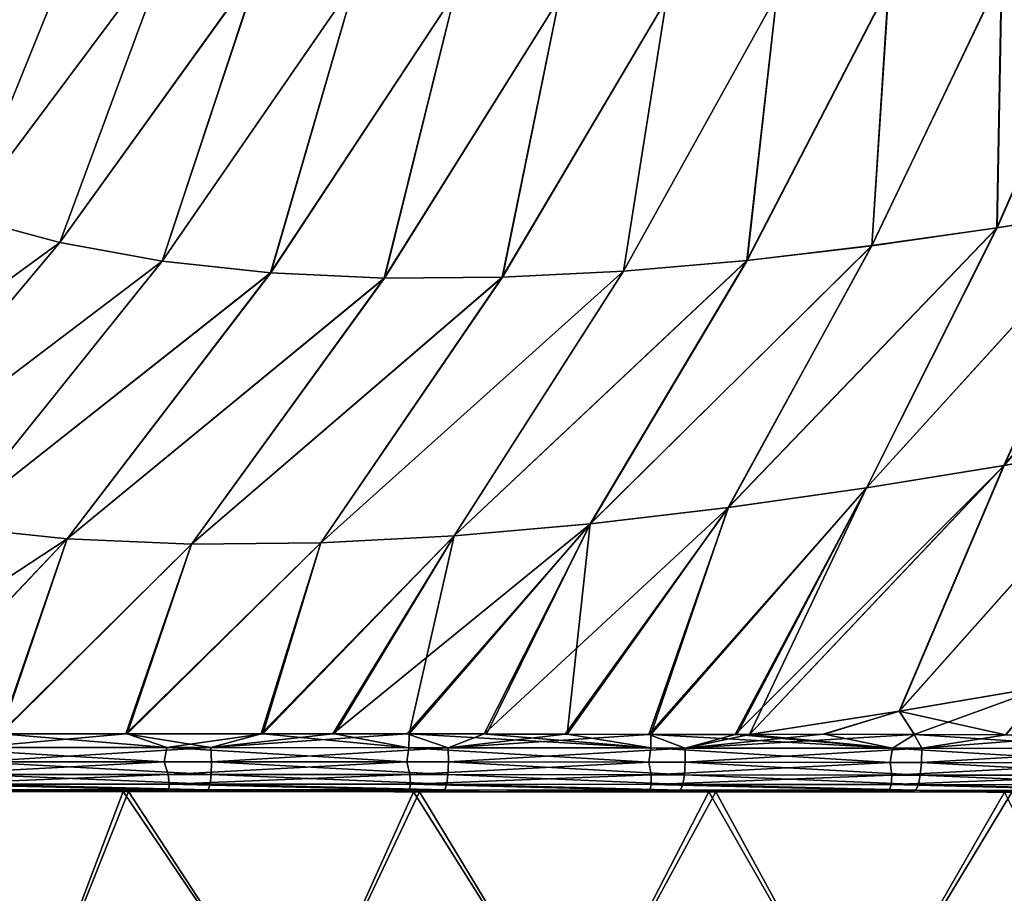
# Model space of a CAD drawing. Header units: metres. Extents: x -155 to 25, y -152 to 27.
# Tile 104 of 124: x -6.3 to 2.59, y -108.48 to -100.59. Entities that reach past the tile are written whole.
import ezdxf

# ---------------------------------------------------------------- set-up
doc = ezdxf.new("R2010")
doc.units = ezdxf.units.M
doc.layers.add('solid_12_401_052_XXX', color=7, linetype='CONTINUOUS')

msp = doc.modelspace()

# ---------------------------------------------------------------- linework, layer by layer
at = {"layer": 'solid_12_401_052_XXX'}
for points in [[(-7.605484, -102.071259, 21.277834), (-5.674452, -99.572037, 21.272081), (-6.362936, -99.234497, 21.282877)], [(-7.60466, -102.071533, -21.277836), (-6.362497, -99.23468, -21.282871), (-5.673913, -99.572212, -21.272072)], [(-7.605484, -102.071259, 21.277834), (-6.806175, -102.368256, 21.277452), (-5.674452, -99.572037, 21.272081)], [(-6.805222, -102.368484, -21.277451), (-7.60466, -102.071533, -21.277836), (-5.673913, -99.572212, -21.272072)], [(-6.806175, -102.368256, 21.277452), (-4.927024, -99.852013, 21.257187), (-5.674452, -99.572037, 21.272081)], [(-6.805222, -102.368484, -21.277451), (-5.673913, -99.572212, -21.272072), (-4.926377, -99.852173, -21.257174)], [(-6.806175, -102.368256, 21.277452), (-5.94166, -102.600609, 21.272741), (-4.927024, -99.852013, 21.257187)], [(-5.940573, -102.600784, -21.272732), (-6.805222, -102.368484, -21.277451), (-4.926377, -99.852173, -21.257174)], [(-5.94166, -102.600609, 21.272741), (-4.124185, -100.073532, 21.236305), (-4.927024, -99.852013, 21.257187)], [(-5.940573, -102.600784, -21.272732), (-4.926377, -99.852173, -21.257174), (-4.123423, -100.073662, -21.236282)], [(2.522985, -102.466919, 20.75651), (3.58696, -100.042259, 20.58304), (2.566427, -100.176674, 20.733253)], [(2.522985, -102.466919, 20.75651), (3.644701, -102.285255, 20.591415), (3.58696, -100.042259, 20.58304)], [(2.524998, -102.466553, -20.756239), (2.56798, -100.176453, -20.733042), (3.588594, -100.041992, -20.582779)], [(3.646773, -102.284851, -20.591082), (2.524998, -102.466553, -20.756239), (3.588594, -100.041992, -20.582779)], [(-5.94166, -102.600609, 21.272741), (-5.016677, -102.768616, 21.261293), (-4.124185, -100.073532, 21.236305)], [(-5.015453, -102.768723, -21.261272), (-5.940573, -102.600784, -21.272732), (-4.123423, -100.073662, -21.236282)], [(-5.016677, -102.768616, 21.261293), (-3.270264, -100.236809, 21.207367), (-4.124185, -100.073532, 21.236305)], [(-5.015453, -102.768723, -21.261272), (-4.123423, -100.073662, -21.236282), (-3.269383, -100.2369, -21.207335)], [(-5.016677, -102.768616, 21.261293), (-4.03722, -102.8741, 21.240421), (-3.270264, -100.236809, 21.207367)], [(-4.035859, -102.874138, -21.240385), (-5.015453, -102.768723, -21.261272), (-3.269383, -100.2369, -21.207335)], [(-4.03722, -102.8741, 21.240421), (-2.370614, -100.343475, 21.168093), (-3.270264, -100.236809, 21.207367)], [(-4.035859, -102.874138, -21.240385), (-3.269383, -100.2369, -21.207335), (-2.369612, -100.343513, -21.168043)], [(1.393461, -102.628014, 20.893625), (2.566427, -100.176674, 20.733253), (1.546163, -100.285751, 20.859831)], [(1.393461, -102.628014, 20.893625), (2.522985, -102.466919, 20.75651), (2.566427, -100.176674, 20.733253)], [(1.395398, -102.627708, -20.893412), (1.547621, -100.285583, -20.859665), (2.56798, -100.176453, -20.733042)], [(2.524998, -102.466553, -20.756239), (1.395398, -102.627708, -20.893412), (2.56798, -100.176453, -20.733042)], [(0.265861, -102.760986, 21.004906), (1.546163, -100.285751, 20.859831), (0.534478, -100.36264, 20.964418)], [(0.265861, -102.760986, 21.004906), (1.393461, -102.628014, 20.893625), (1.546163, -100.285751, 20.859831)], [(0.267704, -102.760742, -21.004742), (0.535831, -100.362526, -20.964293), (1.547621, -100.285583, -20.859665)], [(1.395398, -102.627708, -20.893412), (0.267704, -102.760742, -21.004742), (1.547621, -100.285583, -20.859665)], [(-4.03722, -102.8741, 21.240421), (-3.01048, -102.920532, 21.207306), (-2.370614, -100.343475, 21.168093)], [(-3.008987, -102.920494, -21.207249), (-4.035859, -102.874138, -21.240385), (-2.369612, -100.343513, -21.168043)], [(-3.01048, -102.920532, 21.207306), (-1.431559, -100.396652, 21.116127), (-2.370614, -100.343475, 21.168093)], [(-3.01048, -102.920532, 21.207306), (-1.945168, -102.913383, 21.158993), (-1.431559, -100.396652, 21.116127)], [(-3.008987, -102.920494, -21.207249), (-2.369612, -100.343513, -21.168043), (-1.430436, -100.396645, -21.116058)], [(-1.943549, -102.913277, -21.158907), (-3.008987, -102.920494, -21.207249), (-1.430436, -100.396645, -21.116058)], [(-1.945168, -102.913383, 21.158993), (-0.460648, -100.401329, 21.049046), (-1.431559, -100.396652, 21.116127)], [(-1.945168, -102.913383, 21.158993), (-0.850107, -102.858315, 21.092508), (-0.460648, -100.401329, 21.049046)], [(-1.943549, -102.913277, -21.158907), (-1.430436, -100.396645, -21.116058), (-0.459407, -100.401268, -21.04895)], [(-0.84837, -102.858131, -21.092388), (-1.943549, -102.913277, -21.158907), (-0.459407, -100.401268, -21.04895)], [(-0.850107, -102.858315, 21.092508), (0.534478, -100.36264, 20.964418), (-0.460648, -100.401329, 21.049046)], [(-0.850107, -102.858315, 21.092508), (0.265861, -102.760986, 21.004906), (0.534478, -100.36264, 20.964418)], [(-0.84837, -102.858131, -21.092388), (-0.459407, -100.401268, -21.04895), (0.535831, -100.362526, -20.964293)], [(0.267704, -102.760742, -21.004742), (-0.84837, -102.858131, -21.092388), (0.535831, -100.362526, -20.964293)], [(4.748937, -102.090576, 20.396267), (2.586894, -104.614128, 20.79011), (3.810136, -104.398094, 20.602985)], [(3.644701, -102.285255, 20.591415), (2.586894, -104.614128, 20.79011), (4.748937, -102.090576, 20.396267)], [(4.751047, -102.090141, -20.395859), (3.812386, -104.397621, -20.602604), (2.589091, -104.613686, -20.789804)], [(4.751047, -102.090141, -20.395859), (2.589091, -104.613686, -20.789804), (3.646773, -102.284851, -20.591082)], [(3.644701, -102.285255, 20.591415), (1.345053, -104.815437, 20.943724), (2.586894, -104.614128, 20.79011)], [(2.522985, -102.466919, 20.75651), (1.345053, -104.815437, 20.943724), (3.644701, -102.285255, 20.591415)], [(3.646773, -102.284851, -20.591082), (2.589091, -104.613686, -20.789804), (1.347174, -104.815048, -20.943487)], [(3.646773, -102.284851, -20.591082), (1.347174, -104.815048, -20.943487), (2.524998, -102.466553, -20.756239)], [(-6.806175, -102.368256, 21.277452), (-8.875363, -104.737885, 21.298058), (-5.94166, -102.600609, 21.272741)], [(-5.940573, -102.600784, -21.272732), (-8.874464, -104.738075, -21.298071), (-6.805222, -102.368484, -21.277451)], [(2.522985, -102.466919, 20.75651), (0.095818, -104.99398, 21.066458), (1.345053, -104.815437, 20.943724)], [(1.393461, -102.628014, 20.893625), (0.095818, -104.99398, 21.066458), (2.522985, -102.466919, 20.75651)], [(2.524998, -102.466553, -20.756239), (1.347174, -104.815048, -20.943487), (0.097843, -104.993645, -21.06628)], [(2.524998, -102.466553, -20.756239), (0.097843, -104.993645, -21.06628), (1.395398, -102.627708, -20.893412)], [(-5.94166, -102.600609, 21.272741), (-8.875363, -104.737885, 21.298058), (-7.943923, -104.986435, 21.310869)], [(-5.940573, -102.600784, -21.272732), (-7.942877, -104.986572, -21.310879), (-8.874464, -104.738075, -21.298071)], [(-5.94166, -102.600609, 21.272741), (-7.943923, -104.986435, 21.310869), (-5.016677, -102.768616, 21.261293)], [(-5.015453, -102.768723, -21.261272), (-7.942877, -104.986572, -21.310879), (-5.940573, -102.600784, -21.272732)], [(1.393461, -102.628014, 20.893625), (-1.149543, -105.141655, 21.161013), (0.095818, -104.99398, 21.066458)], [(0.265861, -102.760986, 21.004906), (-1.149543, -105.141655, 21.161013), (1.393461, -102.628014, 20.893625)], [(1.395398, -102.627708, -20.893412), (0.097843, -104.993645, -21.06628), (-1.147631, -105.141388, -21.160885)], [(1.395398, -102.627708, -20.893412), (-1.147631, -105.141388, -21.160885), (0.267704, -102.760742, -21.004742)], [(-5.016677, -102.768616, 21.261293), (-7.943923, -104.986435, 21.310869), (-6.941639, -105.165344, 21.318375)], [(-5.015453, -102.768723, -21.261272), (-6.940443, -105.165428, -21.318377), (-7.942877, -104.986572, -21.310879)], [(-5.016677, -102.768616, 21.261293), (-6.941639, -105.165344, 21.318375), (-4.03722, -102.8741, 21.240421)], [(-4.035859, -102.874138, -21.240385), (-6.940443, -105.165428, -21.318377), (-5.015453, -102.768723, -21.261272)], [(0.265861, -102.760986, 21.004906), (-2.379789, -105.250412, 21.230104), (-1.149543, -105.141655, 21.161013)], [(-0.850107, -102.858315, 21.092508), (-2.379789, -105.250412, 21.230104), (0.265861, -102.760986, 21.004906)], [(0.267704, -102.760742, -21.004742), (-1.147631, -105.141388, -21.160885), (-2.378004, -105.250214, -21.230019)], [(0.267704, -102.760742, -21.004742), (-2.378004, -105.250214, -21.230019), (-0.84837, -102.858131, -21.092388)], [(-4.03722, -102.8741, 21.240421), (-6.941639, -105.165344, 21.318375), (-5.875197, -105.276619, 21.317451)], [(-4.035859, -102.874138, -21.240385), (-5.873847, -105.276634, -21.317442), (-6.940443, -105.165428, -21.318377)], [(-4.03722, -102.8741, 21.240421), (-5.875197, -105.276619, 21.317451), (-3.01048, -102.920532, 21.207306)], [(-3.008987, -102.920494, -21.207249), (-5.873847, -105.276634, -21.317442), (-4.035859, -102.874138, -21.240385)], [(-0.850107, -102.858315, 21.092508), (-3.58423, -105.313202, 21.276854), (-2.379789, -105.250412, 21.230104)], [(-1.945168, -102.913383, 21.158993), (-3.58423, -105.313202, 21.276854), (-0.850107, -102.858315, 21.092508)], [(-0.84837, -102.858131, -21.092388), (-2.378004, -105.250214, -21.230019), (-3.582584, -105.31308, -21.2768)], [(-0.84837, -102.858131, -21.092388), (-3.582584, -105.31308, -21.2768), (-1.943549, -102.913277, -21.158907)], [(-3.01048, -102.920532, 21.207306), (-5.875197, -105.276619, 21.317451), (-4.752736, -105.323944, 21.304787)], [(-3.008987, -102.920494, -21.207249), (-4.751235, -105.323891, -21.30476), (-5.873847, -105.276634, -21.317442)], [(-1.945168, -102.913383, 21.158993), (-4.752736, -105.323944, 21.304787), (-3.58423, -105.313202, 21.276854)], [(-3.01048, -102.920532, 21.207306), (-4.752736, -105.323944, 21.304787), (-1.945168, -102.913383, 21.158993)], [(-1.943549, -102.913277, -21.158907), (-3.582584, -105.31308, -21.2768), (-4.751235, -105.323891, -21.30476)], [(-1.943549, -102.913277, -21.158907), (-4.751235, -105.323891, -21.30476), (-3.008987, -102.920494, -21.207249)], [(1.642509, -106.832092, 20.976423), (3.810136, -104.398094, 20.602985), (2.586894, -104.614128, 20.79011)], [(1.642509, -106.832092, 20.976423), (2.973493, -106.60598, 20.794827), (3.810136, -104.398094, 20.602985)], [(3.812386, -104.397621, -20.602604), (2.97416, -106.605789, -20.794722), (1.642914, -106.831947, -20.976372)], [(2.589091, -104.613686, -20.789804), (3.812386, -104.397621, -20.602604), (1.642914, -106.831947, -20.976372)], [(2.589091, -104.613686, -20.789804), (0.289819, -107.04245, -21.12142), (0.160329, -107.04258, -21.132648)], [(1.347174, -104.815048, -20.943487), (2.589091, -104.613686, -20.789804), (0.160329, -107.04258, -21.132648)], [(2.589091, -104.613686, -20.789804), (1.642914, -106.831947, -20.976372), (0.289819, -107.04245, -21.12142)], [(2.586894, -104.614128, 20.79011), (1.345053, -104.815437, 20.943724), (0.289826, -107.042618, 21.121428)], [(1.642509, -106.832092, 20.976423), (2.586894, -104.614128, 20.79011), (0.289826, -107.042618, 21.121428)], [(1.347174, -104.815048, -20.943487), (0.160329, -107.04258, -21.132648), (-0.618853, -107.042244, -21.19383)], [(0.097843, -104.993645, -21.06628), (1.347174, -104.815048, -20.943487), (-0.618853, -107.042244, -21.19383)], [(1.345053, -104.815437, 20.943724), (-0.602766, -107.042343, 21.192678), (0.173327, -107.042725, 21.131542)], [(1.345053, -104.815437, 20.943724), (0.095818, -104.99398, 21.066458), (-0.602766, -107.042343, 21.192678)], [(1.345053, -104.815437, 20.943724), (0.173327, -107.042725, 21.131542), (0.289826, -107.042618, 21.121428)], [(0.097843, -104.993645, -21.06628), (-1.376912, -107.040573, -21.243534), (-2.10654, -107.038994, -21.283039)], [(-1.147631, -105.141388, -21.160885), (0.097843, -104.993645, -21.06628), (-2.10654, -107.038994, -21.283039)], [(0.097843, -104.993645, -21.06628), (-0.618853, -107.042244, -21.19383), (-1.376912, -107.040573, -21.243534)], [(0.095818, -104.99398, 21.066458), (-1.358655, -107.040649, 21.242447), (-0.602766, -107.042343, 21.192678)], [(0.095818, -104.99398, 21.066458), (-1.149543, -105.141655, 21.161013), (-1.358655, -107.040649, 21.242447)], [(-6.940443, -105.165428, -21.318377), (-5.873847, -105.276634, -21.317442), (-8.557945, -107.03688, -21.368761)], [(-5.875197, -105.276619, 21.317451), (-6.941639, -105.165344, 21.318375), (-7.538412, -107.036545, 21.378716)], [(-1.147631, -105.141388, -21.160885), (-2.804897, -107.03862, -21.313826), (-3.475688, -107.038559, -21.337358)], [(-2.378004, -105.250214, -21.230019), (-1.147631, -105.141388, -21.160885), (-3.475688, -107.038559, -21.337358)], [(-1.147631, -105.141388, -21.160885), (-2.10654, -107.038994, -21.283039), (-2.804897, -107.03862, -21.313826)], [(-1.149543, -105.141655, 21.161013), (-2.786289, -107.038872, 21.313101), (-2.08729, -107.039139, 21.282101)], [(-1.149543, -105.141655, 21.161013), (-2.379789, -105.250412, 21.230104), (-2.786289, -107.038872, 21.313101)], [(-1.149543, -105.141655, 21.161013), (-2.08729, -107.039139, 21.282101), (-1.358655, -107.040649, 21.242447)], [(-5.873847, -105.276634, -21.317442), (-7.54818, -107.036407, -21.378643), (-8.557945, -107.03688, -21.368761)], [(-5.873847, -105.276634, -21.317442), (-6.485197, -107.037109, -21.381908), (-7.54818, -107.036407, -21.378643)], [(-5.875197, -105.276619, 21.317451), (-7.538412, -107.036545, 21.378716), (-6.474061, -107.037247, 21.381905)], [(-5.873847, -105.276634, -21.317442), (-4.751235, -105.323891, -21.30476), (-6.485197, -107.037109, -21.381908)], [(-4.752736, -105.323944, 21.304787), (-5.875197, -105.276619, 21.317451), (-6.474061, -107.037247, 21.381905)], [(-3.582584, -105.31308, -21.2768), (-4.12161, -107.038109, -21.35482), (-5.345558, -107.036682, -21.375412)], [(-4.751235, -105.323891, -21.30476), (-3.582584, -105.31308, -21.2768), (-5.345558, -107.036682, -21.375412)], [(-3.58423, -105.313202, 21.276854), (-5.333145, -107.036804, 21.375284), (-4.107006, -107.038292, 21.354486)], [(-3.58423, -105.313202, 21.276854), (-4.752736, -105.323944, 21.304787), (-5.333145, -107.036804, 21.375284)], [(-2.378004, -105.250214, -21.230019), (-3.475688, -107.038559, -21.337358), (-4.12161, -107.038109, -21.35482)], [(-3.582584, -105.31308, -21.2768), (-2.378004, -105.250214, -21.230019), (-4.12161, -107.038109, -21.35482)], [(-2.379789, -105.250412, 21.230104), (-4.107006, -107.038292, 21.354486), (-3.458991, -107.038811, 21.336851)], [(-2.379789, -105.250412, 21.230104), (-3.58423, -105.313202, 21.276854), (-4.107006, -107.038292, 21.354486)], [(-2.379789, -105.250412, 21.230104), (-3.458991, -107.038811, 21.336851), (-2.786289, -107.038872, 21.313101)], [(-4.751235, -105.323891, -21.30476), (-5.345558, -107.036682, -21.375412), (-6.485197, -107.037109, -21.381908)], [(-4.752736, -105.323944, 21.304787), (-6.474061, -107.037247, 21.381905), (-5.333145, -107.036804, 21.375284)], [(1.642509, -106.832092, 20.976423), (2.601634, -107.047287, 20.863068), (2.973493, -106.60598, 20.794827)], [(1.642914, -106.831947, -20.976372), (2.97416, -106.605789, -20.794722), (1.776158, -107.044266, -20.968832)], [(2.97416, -106.605789, -20.794722), (2.604324, -107.047211, -20.862694), (1.776158, -107.044266, -20.968832)], [(1.642914, -106.831947, -20.976372), (0.955674, -107.041832, -21.058619), (0.289819, -107.04245, -21.12142)], [(1.642509, -106.832092, 20.976423), (0.289826, -107.042618, 21.121428), (0.964692, -107.041969, 21.057714)], [(1.642914, -106.831947, -20.976372), (1.776158, -107.044266, -20.968832), (0.955674, -107.041832, -21.058619)], [(1.642509, -106.832092, 20.976423), (0.964692, -107.041969, 21.057714), (1.779471, -107.044357, 20.968441)], [(1.642509, -106.832092, 20.976423), (1.779471, -107.044357, 20.968441), (2.601634, -107.047287, 20.863068)], [(-6.474061, -107.037247, 21.381905), (-7.162504, -107.161865, 21.37035), (-4.974896, -107.162315, 21.36125)], [(-6.720189, -107.161781, -21.371508), (-6.485197, -107.037109, -21.381908), (-5.345558, -107.036682, -21.375412)], [(-4.576416, -107.162338, -21.354984), (-6.720189, -107.161781, -21.371508), (-5.345558, -107.036682, -21.375412)], [(-5.333145, -107.036804, 21.375284), (-6.474061, -107.037247, 21.381905), (-4.974896, -107.162315, 21.36125)], [(-4.576416, -107.162338, -21.354984), (-5.345558, -107.036682, -21.375412), (-4.12161, -107.038109, -21.35482)], [(-4.107006, -107.038292, 21.354486), (-5.333145, -107.036804, 21.375284), (-4.974896, -107.162315, 21.36125)], [(-4.107006, -107.038292, 21.354486), (-4.974896, -107.162315, 21.36125), (-2.786968, -107.163452, 21.304726)], [(-4.576416, -107.162338, -21.354984), (-4.12161, -107.038109, -21.35482), (-3.475688, -107.038559, -21.337358)], [(-4.576416, -107.162338, -21.354984), (-3.475688, -107.038559, -21.337358), (-2.804897, -107.03862, -21.313826)], [(-2.432829, -107.163582, -21.28993), (-4.576416, -107.162338, -21.354984), (-2.804897, -107.03862, -21.313826)], [(-3.458991, -107.038811, 21.336851), (-4.107006, -107.038292, 21.354486), (-2.786968, -107.163452, 21.304726)], [(-2.786289, -107.038872, 21.313101), (-3.458991, -107.038811, 21.336851), (-2.786968, -107.163452, 21.304726)], [(-2.432829, -107.163582, -21.28993), (-2.804897, -107.03862, -21.313826), (-2.10654, -107.038994, -21.283039)], [(-2.786289, -107.038872, 21.313101), (-2.786968, -107.163452, 21.304726), (-0.601476, -107.165398, 21.183588)], [(-2.08729, -107.039139, 21.282101), (-2.786289, -107.038872, 21.313101), (-0.601476, -107.165398, 21.183588)], [(-2.432829, -107.163582, -21.28993), (-2.10654, -107.038994, -21.283039), (-1.376912, -107.040573, -21.243534)], [(-2.432829, -107.163582, -21.28993), (-1.376912, -107.040573, -21.243534), (-0.618853, -107.042244, -21.19383)], [(-0.29194, -107.165627, -21.160206), (-2.432829, -107.163582, -21.28993), (-0.618853, -107.042244, -21.19383)], [(-1.358655, -107.040649, 21.242447), (-2.08729, -107.039139, 21.282101), (-0.601476, -107.165398, 21.183588)], [(-0.602766, -107.042343, 21.192678), (-1.358655, -107.040649, 21.242447), (-0.601476, -107.165398, 21.183588)], [(-0.29194, -107.165627, -21.160206), (-0.618853, -107.042244, -21.19383), (0.160329, -107.04258, -21.132648)], [(-0.602766, -107.042343, 21.192678), (-0.601476, -107.165398, 21.183588), (1.579623, -107.168274, 20.980772)], [(0.173327, -107.042725, 21.131542), (-0.602766, -107.042343, 21.192678), (1.579623, -107.168274, 20.980772)], [(-0.29194, -107.165627, -21.160206), (0.955674, -107.041832, -21.058619), (1.776158, -107.044266, -20.968832)], [(-0.29194, -107.165627, -21.160206), (0.289819, -107.04245, -21.12142), (0.955674, -107.041832, -21.058619)], [(-0.29194, -107.165627, -21.160206), (0.160329, -107.04258, -21.132648), (0.289819, -107.04245, -21.12142)], [(1.844564, -107.168571, -20.949619), (-0.29194, -107.165627, -21.160206), (1.776158, -107.044266, -20.968832)], [(0.289826, -107.042618, 21.121428), (0.173327, -107.042725, 21.131542), (1.579623, -107.168274, 20.980772)], [(0.964692, -107.041969, 21.057714), (0.289826, -107.042618, 21.121428), (1.579623, -107.168274, 20.980772)], [(1.779471, -107.044357, 20.968441), (0.964692, -107.041969, 21.057714), (1.579623, -107.168274, 20.980772)], [(1.779471, -107.044357, 20.968441), (1.579623, -107.168274, 20.980772), (3.753448, -107.171982, 20.675293)], [(1.844564, -107.168571, -20.949619), (1.776158, -107.044266, -20.968832), (2.604324, -107.047211, -20.862694)], [(2.601634, -107.047287, 20.863068), (1.779471, -107.044357, 20.968441), (3.753448, -107.171982, 20.675293)], [(1.844564, -107.168571, -20.949619), (2.604324, -107.047211, -20.862694), (3.417087, -107.047462, -20.741817)], [(3.973078, -107.172272, -20.637388), (1.844564, -107.168571, -20.949619), (3.417087, -107.047462, -20.741817)], [(-7.186205, -107.289413, 21.32427), (-4.997393, -107.290031, 21.315577), (-7.162504, -107.161865, 21.37035)], [(-4.997393, -107.290031, 21.315577), (-4.974896, -107.162315, 21.36125), (-7.162504, -107.161865, 21.37035)], [(-6.714338, -107.289391, -21.325541), (-6.720189, -107.161781, -21.371508), (-4.576416, -107.162338, -21.354984)], [(-4.572227, -107.290092, -21.308907), (-6.714338, -107.289391, -21.325541), (-4.576416, -107.162338, -21.354984)], [(-4.997393, -107.290031, 21.315577), (-2.807986, -107.291168, 21.259459), (-4.974896, -107.162315, 21.36125)], [(-2.807986, -107.291168, 21.259459), (-2.786968, -107.163452, 21.304726), (-4.974896, -107.162315, 21.36125)], [(-4.572227, -107.290092, -21.308907), (-4.576416, -107.162338, -21.354984), (-2.432829, -107.163582, -21.28993)], [(-2.430188, -107.291306, -21.243683), (-4.572227, -107.290092, -21.308907), (-2.432829, -107.163582, -21.28993)], [(-2.807986, -107.291168, 21.259459), (-0.62146, -107.2929, 21.138748), (-2.786968, -107.163452, 21.304726)], [(-0.62146, -107.2929, 21.138748), (-0.601476, -107.165398, 21.183588), (-2.786968, -107.163452, 21.304726)], [(-2.430188, -107.291306, -21.243683), (-2.432829, -107.163582, -21.28993), (-0.29194, -107.165627, -21.160206)], [(-0.291369, -107.293106, -21.113827), (-2.430188, -107.291306, -21.243683), (-0.29194, -107.165627, -21.160206)], [(-0.62146, -107.2929, 21.138748), (1.559998, -107.295341, 20.93643), (-0.601476, -107.165398, 21.183588)], [(1.559998, -107.295341, 20.93643), (1.579623, -107.168274, 20.980772), (-0.601476, -107.165398, 21.183588)], [(-0.291369, -107.293106, -21.113827), (-0.29194, -107.165627, -21.160206), (1.844564, -107.168571, -20.949619)], [(1.842507, -107.295593, -20.903204), (-0.291369, -107.293106, -21.113827), (1.844564, -107.168571, -20.949619)], [(1.559998, -107.295341, 20.93643), (3.734402, -107.298347, 20.631145), (1.579623, -107.168274, 20.980772)], [(3.734402, -107.298347, 20.631145), (3.753448, -107.171982, 20.675293), (1.579623, -107.168274, 20.980772)], [(1.842507, -107.295593, -20.903204), (1.844564, -107.168571, -20.949619), (3.973078, -107.172272, -20.637388)], [(3.968509, -107.298584, -20.590689), (1.842507, -107.295593, -20.903204), (3.973078, -107.172272, -20.637388)], [(-7.146205, -107.40406, 21.242336), (-4.997393, -107.290031, 21.315577), (-7.186205, -107.289413, 21.32427)], [(-7.146205, -107.40406, 21.242336), (-4.963372, -107.404884, 21.233042), (-4.997393, -107.290031, 21.315577)], [(-4.575568, -107.404961, -21.226873), (-6.715847, -107.404099, -21.243431), (-6.714338, -107.289391, -21.325541)], [(-4.575568, -107.404961, -21.226873), (-6.714338, -107.289391, -21.325541), (-4.572227, -107.290092, -21.308907)], [(-4.963372, -107.404884, 21.233042), (-2.807986, -107.291168, 21.259459), (-4.997393, -107.290031, 21.315577)], [(-4.963372, -107.404884, 21.233042), (-2.779948, -107.406021, 21.176237), (-2.807986, -107.291168, 21.259459)], [(-2.435386, -107.406128, -21.161757), (-4.575568, -107.404961, -21.226873), (-4.572227, -107.290092, -21.308907)], [(-2.435386, -107.406128, -21.161757), (-4.572227, -107.290092, -21.308907), (-2.430188, -107.291306, -21.243683)], [(-2.779948, -107.406021, 21.176237), (-0.62146, -107.2929, 21.138748), (-2.807986, -107.291168, 21.259459)], [(-2.779948, -107.406021, 21.176237), (-0.599905, -107.407524, 21.054892), (-0.62146, -107.2929, 21.138748)], [(-0.298939, -107.407669, -21.032074), (-2.435386, -107.406128, -21.161757), (-2.430188, -107.291306, -21.243683)], [(-0.298939, -107.407669, -21.032074), (-2.430188, -107.291306, -21.243683), (-0.291369, -107.293106, -21.113827)], [(-0.599905, -107.407524, 21.054892), (1.559998, -107.295341, 20.93643), (-0.62146, -107.2929, 21.138748)], [(-0.599905, -107.407524, 21.054892), (1.57427, -107.409485, 20.852104), (1.559998, -107.295341, 20.93643)], [(1.831785, -107.409645, -20.821718), (-0.298939, -107.407669, -21.032074), (-0.291369, -107.293106, -21.113827)], [(1.831785, -107.409645, -20.821718), (-0.291369, -107.293106, -21.113827), (1.842507, -107.295593, -20.903204)], [(1.57427, -107.409485, 20.852104), (3.734402, -107.298347, 20.631145), (1.559998, -107.295341, 20.93643)], [(1.57427, -107.409485, 20.852104), (3.740586, -107.411743, 20.546675), (3.734402, -107.298347, 20.631145)], [(3.953873, -107.411865, -20.509731), (1.831785, -107.409645, -20.821718), (1.842507, -107.295593, -20.903204)], [(3.953873, -107.411865, -20.509731), (1.842507, -107.295593, -20.903204), (3.968509, -107.298584, -20.590689)], [(-7.132481, -107.49099, 21.131353), (-4.963372, -107.404884, 21.233042), (-7.146205, -107.40406, 21.242336)], [(-7.132481, -107.49099, 21.131353), (-4.953449, -107.491989, 21.121897), (-4.963372, -107.404884, 21.233042)], [(-4.583088, -107.492058, -21.115988), (-6.72141, -107.491051, -21.132372), (-6.715847, -107.404099, -21.243431)], [(-4.583088, -107.492058, -21.115988), (-6.715847, -107.404099, -21.243431), (-4.575568, -107.404961, -21.226873)], [(-4.953449, -107.491989, 21.121897), (-2.779948, -107.406021, 21.176237), (-4.963372, -107.404884, 21.233042)], [(-4.953449, -107.491989, 21.121897), (-2.774269, -107.493134, 21.064997), (-2.779948, -107.406021, 21.176237)], [(-2.445269, -107.493202, -21.051157), (-4.583088, -107.492058, -21.115988), (-4.575568, -107.404961, -21.226873)], [(-2.445269, -107.493202, -21.051157), (-4.575568, -107.404961, -21.226873), (-2.435386, -107.406128, -21.161757)], [(-2.774269, -107.493134, 21.064997), (-0.599905, -107.407524, 21.054892), (-2.779948, -107.406021, 21.176237)], [(-2.774269, -107.493134, 21.064997), (-0.599019, -107.494453, 20.94368), (-0.599905, -107.407524, 21.054892)], [(-0.311724, -107.494522, -20.921871), (-2.445269, -107.493202, -21.051157), (-2.435386, -107.406128, -21.161757)], [(-0.311724, -107.494522, -20.921871), (-2.435386, -107.406128, -21.161757), (-0.298939, -107.407669, -21.032074)], [(-0.599019, -107.494453, 20.94368), (1.57427, -107.409485, 20.852104), (-0.599905, -107.407524, 21.054892)], [(-0.599019, -107.494453, 20.94368), (1.569528, -107.495995, 20.741066), (1.57427, -107.409485, 20.852104)], [(1.815209, -107.496063, -20.712051), (-0.311724, -107.494522, -20.921871), (-0.298939, -107.407669, -21.032074)], [(1.815209, -107.496063, -20.712051), (-0.298939, -107.407669, -21.032074), (1.831785, -107.409645, -20.821718)], [(1.569528, -107.495995, 20.741066), (3.740586, -107.411743, 20.546675), (1.57427, -107.409485, 20.852104)], [(1.569528, -107.495995, 20.741066), (3.728613, -107.49762, 20.436491), (3.740586, -107.411743, 20.546675)], [(3.931955, -107.497658, -20.401285), (1.815209, -107.496063, -20.712051), (1.831785, -107.409645, -20.821718)], [(3.931955, -107.497658, -20.401285), (1.831785, -107.409645, -20.821718), (3.953873, -107.411865, -20.509731)], [(-7.134459, -107.542374, 21.005854), (-4.957567, -107.543503, 20.996458), (-7.132481, -107.49099, 21.131353)], [(-4.957567, -107.543503, 20.996458), (-4.953449, -107.491989, 21.121897), (-7.132481, -107.49099, 21.131353)], [(-4.600665, -107.543571, -20.990784), (-6.738124, -107.542458, -21.006834), (-6.72141, -107.491051, -21.132372)], [(-4.600665, -107.543571, -20.990784), (-6.72141, -107.491051, -21.132372), (-4.583088, -107.492058, -21.115988)], [(-4.957567, -107.543503, 20.996458), (-2.781573, -107.54467, 20.939777), (-4.953449, -107.491989, 21.121897)], [(-2.781573, -107.54467, 20.939777), (-2.774269, -107.493134, 21.064997), (-4.953449, -107.491989, 21.121897)], [(-2.464627, -107.544724, -20.926476), (-4.600665, -107.543571, -20.990784), (-4.583088, -107.492058, -21.115988)], [(-2.464627, -107.544724, -20.926476), (-4.583088, -107.492058, -21.115988), (-2.445269, -107.493202, -21.051157)], [(-2.781573, -107.54467, 20.939777), (-0.61016, -107.545868, 20.818867), (-2.774269, -107.493134, 21.064997)], [(-0.61016, -107.545868, 20.818867), (-0.599019, -107.494453, 20.94368), (-2.774269, -107.493134, 21.064997)], [(-0.333452, -107.545914, -20.797888), (-2.464627, -107.544724, -20.926476), (-2.445269, -107.493202, -21.051157)], [(-0.333452, -107.545914, -20.797888), (-2.445269, -107.493202, -21.051157), (-0.311724, -107.494522, -20.921871)], [(-0.61016, -107.545868, 20.818867), (1.553798, -107.547134, 20.616856), (-0.599019, -107.494453, 20.94368)], [(1.553798, -107.547134, 20.616856), (1.569528, -107.495995, 20.741066), (-0.599019, -107.494453, 20.94368)], [(1.79026, -107.547157, -20.588959), (-0.333452, -107.545914, -20.797888), (-0.311724, -107.494522, -20.921871)], [(1.79026, -107.547157, -20.588959), (-0.311724, -107.494522, -20.921871), (1.815209, -107.496063, -20.712051)], [(1.553798, -107.547134, 20.616856), (3.706181, -107.548401, 20.313709), (1.569528, -107.495995, 20.741066)], [(3.706181, -107.548401, 20.313709), (3.728613, -107.49762, 20.436491), (1.569528, -107.495995, 20.741066)], [(3.901743, -107.548401, -20.279917), (1.79026, -107.547157, -20.588959), (1.815209, -107.496063, -20.712051)], [(3.901743, -107.548401, -20.279917), (1.815209, -107.496063, -20.712051), (3.931955, -107.497658, -20.401285)], [(-8.608581, -109.890564, -18.262125), (-7.860116, -107.557602, -18.938477), (-6.251958, -109.890564, -19.195314)], [(-7.902862, -107.557701, 18.920633), (-8.606755, -109.890564, 18.262985), (-6.250039, -109.890564, 19.195938)], [(-5.370529, -107.559074, 19.787083), (-6.493204, -107.558472, 20.883137), (-7.902862, -107.557701, 18.920633)], [(-5.370529, -107.559074, 19.787083), (-7.902862, -107.557701, 18.920633), (-6.250039, -109.890564, 19.195938)], [(-7.860116, -107.557602, -18.938477), (-6.471517, -107.558342, -20.882902), (-5.550641, -107.558838, -20.878796)], [(-5.321651, -107.558968, -19.800314), (-7.860116, -107.557602, -18.938477), (-5.550641, -107.558838, -20.878796)], [(-6.251958, -109.890564, -19.195314), (-7.860116, -107.557602, -18.938477), (-5.321651, -107.558968, -19.800314)], [(-6.493204, -107.558472, 20.883137), (-4.957567, -107.543503, 20.996458), (-7.134459, -107.542374, 21.005854)], [(-6.471517, -107.558342, -20.882902), (-6.738124, -107.542458, -21.006834), (-4.600665, -107.543571, -20.990784)], [(-6.493204, -107.558472, 20.883137), (-4.291871, -107.559662, 20.859285), (-4.957567, -107.543503, 20.996458)], [(-5.370529, -107.559074, 19.787083), (-4.291871, -107.559662, 20.859285), (-6.493204, -107.558472, 20.883137)], [(-5.550641, -107.558838, -20.878796), (-6.471517, -107.558342, -20.882902), (-4.600665, -107.543571, -20.990784)], [(-6.251958, -109.890564, -19.195314), (-5.321651, -107.558968, -19.800314), (-3.796959, -109.890564, -19.825783)], [(-5.370529, -107.559074, 19.787083), (-6.250039, -109.890564, 19.195938), (-3.794977, -109.890564, 19.82616)], [(-4.651948, -107.559326, -20.866318), (-5.550641, -107.558838, -20.878796), (-4.600665, -107.543571, -20.990784)], [(-5.321651, -107.558968, -19.800314), (-5.550641, -107.558838, -20.878796), (-4.651948, -107.559326, -20.866318)], [(-2.747157, -107.560493, 20.316206), (-4.291871, -107.559662, 20.859285), (-5.370529, -107.559074, 19.787083)], [(-2.747157, -107.560493, 20.316206), (-5.370529, -107.559074, 19.787083), (-3.794977, -109.890564, 19.82616)], [(-5.321651, -107.558968, -19.800314), (-4.651948, -107.559326, -20.866318), (-3.775507, -107.559799, -20.846952)], [(-5.321651, -107.558968, -19.800314), (-3.775507, -107.559799, -20.846952), (-2.921316, -107.560265, -20.819948)], [(-2.691889, -107.560387, -20.323549), (-5.321651, -107.558968, -19.800314), (-2.921316, -107.560265, -20.819948)], [(-3.796959, -109.890564, -19.825783), (-5.321651, -107.558968, -19.800314), (-2.691889, -107.560387, -20.323549)], [(-4.291871, -107.559662, 20.859285), (-2.781573, -107.54467, 20.939777), (-4.957567, -107.543503, 20.996458)], [(-3.775507, -107.559799, -20.846952), (-4.651948, -107.559326, -20.866318), (-4.600665, -107.543571, -20.990784)], [(-3.775507, -107.559799, -20.846952), (-4.600665, -107.543571, -20.990784), (-2.464627, -107.544724, -20.926476)], [(-4.291871, -107.559662, 20.859285), (-2.22226, -107.560783, 20.790838), (-2.781573, -107.54467, 20.939777)], [(-2.747157, -107.560493, 20.316206), (-2.22226, -107.560783, 20.790838), (-4.291871, -107.559662, 20.859285)], [(-3.796959, -109.890564, -19.825783), (-2.691889, -107.560387, -20.323549), (-1.2823, -109.890564, -20.143585)], [(-2.747157, -107.560493, 20.316206), (-3.794977, -109.890564, 19.82616), (-1.280286, -109.890564, 20.143711)], [(-2.921316, -107.560265, -20.819948), (-3.775507, -107.559799, -20.846952), (-2.464627, -107.544724, -20.926476)], [(-2.089361, -107.560715, -20.784269), (-2.921316, -107.560265, -20.819948), (-2.464627, -107.544724, -20.926476)], [(-2.691889, -107.560387, -20.323549), (-2.921316, -107.560265, -20.819948), (-2.089361, -107.560715, -20.784269)], [(-2.22226, -107.560783, 20.790838), (-0.61016, -107.545868, 20.818867), (-2.781573, -107.54467, 20.939777)], [(-0.077737, -107.561943, 20.499046), (-2.22226, -107.560783, 20.790838), (-2.747157, -107.560493, 20.316206)], [(-0.077737, -107.561943, 20.499046), (-2.747157, -107.560493, 20.316206), (-1.280286, -109.890564, 20.143711)], [(-2.691889, -107.560387, -20.323549), (-2.089361, -107.560715, -20.784269), (-1.279684, -107.56115, -20.739109)], [(-2.691889, -107.560387, -20.323549), (-1.279684, -107.56115, -20.739109), (-0.492442, -107.561577, -20.685017)], [(-0.015862, -107.561836, -20.499088), (-2.691889, -107.560387, -20.323549), (-0.492442, -107.561577, -20.685017)], [(-1.2823, -109.890564, -20.143585), (-2.691889, -107.560387, -20.323549), (-0.015862, -107.561836, -20.499088)], [(-2.089361, -107.560715, -20.784269), (-2.464627, -107.544724, -20.926476), (-0.333452, -107.545914, -20.797888)], [(-2.22226, -107.560783, 20.790838), (-0.284148, -107.561829, 20.668962), (-0.61016, -107.545868, 20.818867)], [(-0.077737, -107.561943, 20.499046), (-0.284148, -107.561829, 20.668962), (-2.22226, -107.560783, 20.790838)], [(-1.279684, -107.56115, -20.739109), (-2.089361, -107.560715, -20.784269), (-0.333452, -107.545914, -20.797888)], [(-1.2823, -109.890564, -20.143585), (-0.015862, -107.561836, -20.499088), (1.252362, -109.890564, -20.143711)], [(-0.077737, -107.561943, 20.499046), (-1.280286, -109.890564, 20.143711), (1.254376, -109.890564, 20.143585)], [(-0.492442, -107.561577, -20.685017), (-1.279684, -107.56115, -20.739109), (-0.333452, -107.545914, -20.797888)], [(1.523828, -107.562805, 20.495277), (1.553798, -107.547134, 20.616856), (-0.61016, -107.545868, 20.818867)], [(-0.284148, -107.561829, 20.668962), (1.523828, -107.562805, 20.495277), (-0.61016, -107.545868, 20.818867)], [(0.272621, -107.561989, -20.62215), (-0.492442, -107.561577, -20.685017), (-0.333452, -107.545914, -20.797888)], [(-0.015862, -107.561836, -20.499088), (-0.492442, -107.561577, -20.685017), (0.272621, -107.561989, -20.62215)], [(0.272621, -107.561989, -20.62215), (-0.333452, -107.545914, -20.797888), (1.79026, -107.547157, -20.588959)], [(-0.077737, -107.561943, 20.499046), (1.523828, -107.562805, 20.495277), (-0.284148, -107.561829, 20.668962)], [(2.592757, -107.563385, 20.332598), (1.523828, -107.562805, 20.495277), (-0.077737, -107.561943, 20.499046)], [(2.592757, -107.563385, 20.332598), (-0.077737, -107.561943, 20.499046), (1.254376, -109.890564, 20.143585)], [(-0.015862, -107.561836, -20.499088), (0.272621, -107.561989, -20.62215), (1.015812, -107.562393, -20.550545)], [(-0.015862, -107.561836, -20.499088), (1.015812, -107.562393, -20.550545), (1.737307, -107.562782, -20.470209)], [(-0.015862, -107.561836, -20.499088), (1.737307, -107.562782, -20.470209), (2.4366, -107.563164, -20.381052)], [(2.660187, -107.563286, -20.323826), (-0.015862, -107.561836, -20.499088), (2.4366, -107.563164, -20.381052)], [(1.252362, -109.890564, -20.143711), (-0.015862, -107.561836, -20.499088), (2.660187, -107.563286, -20.323826)], [(1.015812, -107.562393, -20.550545), (0.272621, -107.561989, -20.62215), (1.79026, -107.547157, -20.588959)], [(1.737307, -107.562782, -20.470209), (1.015812, -107.562393, -20.550545), (1.79026, -107.547157, -20.588959)], [(1.252362, -109.890564, -20.143711), (2.660187, -107.563286, -20.323826), (3.767053, -109.890564, -19.82616)], [(2.592757, -107.563385, 20.332598), (1.254376, -109.890564, 20.143585), (3.769036, -109.890564, 19.825783)], [(1.523828, -107.562805, 20.495277), (3.202223, -107.563713, 20.269701), (1.553798, -107.547134, 20.616856)], [(2.592757, -107.563385, 20.332598), (3.202223, -107.563713, 20.269701), (1.523828, -107.562805, 20.495277)], [(3.202223, -107.563713, 20.269701), (3.706181, -107.548401, 20.313709), (1.553798, -107.547134, 20.616856)], [(2.4366, -107.563164, -20.381052), (1.737307, -107.562782, -20.470209), (1.79026, -107.547157, -20.588959)], [(2.4366, -107.563164, -20.381052), (1.79026, -107.547157, -20.588959), (3.901743, -107.548401, -20.279917)], [(3.114143, -107.56353, -20.283175), (2.4366, -107.563164, -20.381052), (3.901743, -107.548401, -20.279917)], [(2.660187, -107.563286, -20.323826), (2.4366, -107.563164, -20.381052), (3.114143, -107.56353, -20.283175)]]:
    msp.add_3dface(points, dxfattribs=at)

doc.saveas('drawing.dxf')
